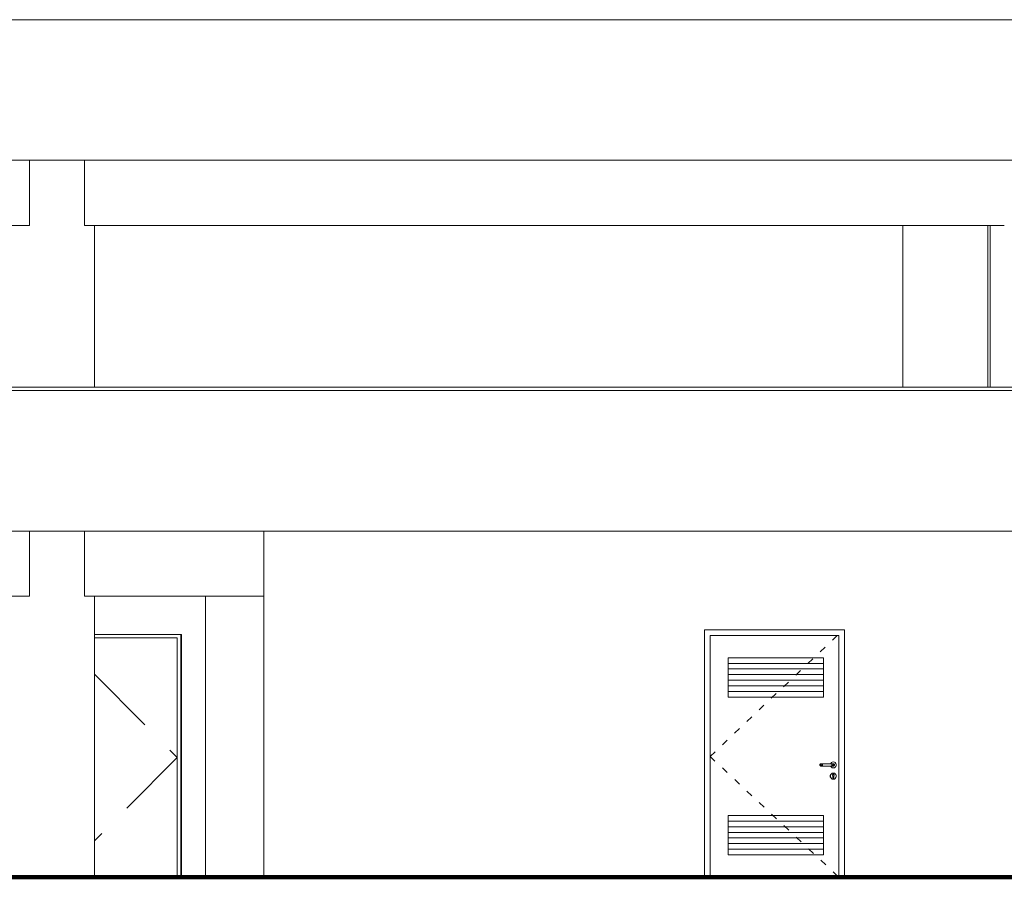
# Model space of a CAD drawing. Header units: millimetres. Extents: x 98865 to 469195, y -12752 to 43452.
# Tile 15 of 98: x 191245 to 200005, y -9900 to -2270. Entities that reach past the tile are written whole.
import ezdxf

# ---------------------------------------------------------------- set-up
doc = ezdxf.new("R2010")
doc.units = ezdxf.units.MM
doc.header["$LTSCALE"] = 0.05
doc.linetypes.add('ACAD_ISO03W100', pattern=[30, 12, -18])
doc.linetypes.add('DASHED', pattern=[19.05, 12.7, -6.35])
doc.layers.get('0').update_dxf_attribs({"lineweight": 0})
doc.layers.add('013 Door & Window', color=7, linetype='Continuous', lineweight=9)
doc.layers.add('CMP door mark', color=1, linetype='Continuous', lineweight=0)

msp = doc.modelspace()

# ---------------------------------------------------------------- linework, layer by layer
at = {"lineweight": 100}
msp.add_line((124014.4, -9899.9), (467117.4, -9899.9), dxfattribs=at)
at = {"color": 7, "lineweight": 0}
for points in [[(126573.3, -2269.9), (436414.4, -2269.9)], [(126623.3, -3519.9), (436364.4, -3519.9)], [(156447.9, -5540), (436414.4, -5540)], [(156447.9, -5570), (436414.4, -5570)], [(156447.9, -6820), (436364.4, -6820)]]:
    msp.add_lwpolyline(points, dxfattribs=at)
at = {"lineweight": 0}
for points in [[(191332.4, -4099.9), (191332.4, -3519.9)], [(191821.3, -4099.9), (191821.3, -3519.9)], [(191332.4, -4099.9), (183153.6, -4099.9)], [(200004.1, -4099.9), (191821.3, -4099.9)], [(191910.2, -5540), (191910.2, -4099.9)], [(199101.4, -4099.9), (199101.4, -5540)], [(199858.5, -4099.9), (199858.5, -5540)], [(199880, -4099.9), (199880, -5540)], [(191332.4, -7399.9), (191332.4, -6820)], [(191821.3, -7399.9), (191821.3, -6820)], [(193418.1, -9899.9), (193418.1, -6820), (208924.1, -6820), (208924.1, -9899.9), (206487.6, -9899.9), (206487.6, -7399.9), (203949.4, -7399.9), (203949.4, -9899.9), (203017.8, -9899.9), (203017.8, -7399.9), (200479.6, -7399.9), (200479.6, -9899.9), (198584.1, -9899.9), (198584.1, -7699.5), (197337.6, -7699.5), (197337.6, -9899.9), (197052.9, -9899.9), (197052.9, -9899.9), (194908.3, -9899.9), (194908.3, -9899.9), (193418.1, -9899.9), (193418.1, -6919.9)], [(191332.4, -7399.9), (183153.6, -7399.9)], [(193418.1, -7399.9), (191821.3, -7399.9)], [(191910.2, -9899.9), (191910.2, -7399.9)], [(192898.8, -9899.9), (192898.8, -7399.9)], [(192685.6, -7739.9), (191910.2, -7739.9)], [(192647.7, -7769.9), (191910.2, -7769.9)], [(192647.7, -9899.9), (192647.7, -7769.9)], [(192677.6, -9899.9), (192677.6, -7739.9)], [(192685.6, -9899.9), (192685.6, -7739.9)]]:
    msp.add_lwpolyline(points, dxfattribs=at)
at = {"color": 0, "lineweight": 0}
msp.add_lwpolyline([(192647.7, -7769.9), (191910.2, -7769.9)], dxfattribs=at)
at = {"layer": '013 Door & Window', "color": 7, "lineweight": 13}
for p, q in [((197337.6, -7699.5, 9.7), (197337.6, -9899.9, 9.7)), ((198584.1, -7699.5, 9.7), (197434.1, -7699.5, 9.7)), ((197387.6, -7749.5, 9.7), (198534.1, -7749.5, 9.7)), ((198534.1, -7749.5, 9.7), (198534.1, -9899.9, 9.7))]:
    msp.add_line(p, q, dxfattribs=at)
at = {"layer": '013 Door & Window', "color": 7, "linetype": 'Continuous', "lineweight": 13}
for p, q in [((198584.1, -9899.9, 9.7), (198584.1, -7699.5, 9.7)), ((197387.6, -9899.9, 9.7), (197387.6, -7749.5, 9.7)), ((198584.1, -9899.9, 9.7), (197434.1, -9899.9, 9.7))]:
    msp.add_line(p, q, dxfattribs=at)
at = {"layer": '013 Door & Window', "color": 8}
for p, q in [((198397.1, -7996.4, 9.7), (197547.1, -7996.4, 9.7)), ((198397.1, -8046.4, 9.7), (197547.1, -8046.4, 9.7)), ((198397.1, -8096.4, 9.7), (197547.1, -8096.4, 9.7)), ((198397.1, -8146.4, 9.7), (197547.1, -8146.4, 9.7)), ((198397.1, -8196.4, 9.7), (197547.1, -8196.4, 9.7)), ((198397.1, -8246.4, 9.7), (197547.1, -8246.4, 9.7)), ((198397.1, -9399.9, 9.7), (197547.1, -9399.9, 9.7)), ((198397.1, -9449.9, 9.7), (197547.1, -9449.9, 9.7)), ((198397.1, -9499.9, 9.7), (197547.1, -9499.9, 9.7)), ((198397.1, -9549.9, 9.7), (197547.1, -9549.9, 9.7)), ((198397.1, -9599.9, 9.7), (197547.1, -9599.9, 9.7)), ((198397.1, -9649.9, 9.7), (197547.1, -9649.9, 9.7))]:
    msp.add_line(p, q, dxfattribs=at)
at = {"layer": '013 Door & Window', "color": 7, "lineweight": 0}
for p, q in [((198364.7, -8896.5, 9.7), (198364.1, -8899.9, 9.7)), ((198364.1, -8899.9, 9.7), (198364.7, -8903.3, 9.7)), ((198366.4, -8893.5, 9.7), (198364.7, -8896.5, 9.7)), ((198364.7, -8903.3, 9.7), (198366.4, -8906.3, 9.7)), ((198369.1, -8891.2, 9.7), (198366.4, -8893.5, 9.7)), ((198366.4, -8906.3, 9.7), (198369.1, -8908.5, 9.7)), ((198367.1, -8899.9, 9.7), (198367.7, -8896.5, 9.7)), ((198367.7, -8896.5, 9.7), (198367.1, -8899.9, 9.7)), ((198367.7, -8903.3, 9.7), (198367.1, -8899.9, 9.7)), ((198367.1, -8899.9, 9.7), (198367.7, -8903.3, 9.7)), ((198367.7, -8896.5, 9.7), (198369.2, -8893.5, 9.7)), ((198369.2, -8893.5, 9.7), (198367.7, -8896.5, 9.7)), ((198369.2, -8906.3, 9.7), (198367.7, -8903.3, 9.7)), ((198367.7, -8903.3, 9.7), (198369.2, -8906.3, 9.7)), ((198372.4, -8890, 9.7), (198369.1, -8891.2, 9.7)), ((198369.1, -8908.5, 9.7), (198372.4, -8909.7, 9.7)), ((198369.2, -8893.5, 9.7), (198371.6, -8891.2, 9.7)), ((198371.6, -8891.2, 9.7), (198369.2, -8893.5, 9.7)), ((198371.6, -8908.5, 9.7), (198369.2, -8906.3, 9.7)), ((198369.2, -8906.3, 9.7), (198371.6, -8908.5, 9.7)), ((198371.6, -8891.2, 9.7), (198374.5, -8890, 9.7)), ((198374.5, -8890, 9.7), (198371.6, -8891.2, 9.7)), ((198374.5, -8909.7, 9.7), (198371.6, -8908.5, 9.7)), ((198371.6, -8908.5, 9.7), (198374.5, -8909.7, 9.7)), ((198374.5, -8890, 9.7), (198372.4, -8890, 9.7)), ((198372.4, -8909.7, 9.7), (198374.5, -8909.7, 9.7)), ((198380.7, -8890, 9.7), (198374.5, -8890, 9.7)), ((198374.5, -8909.7, 9.7), (198380.7, -8909.7, 9.7)), ((198376.4, -8899.9, 9.7), (198376.7, -8896.5, 9.7)), ((198376.7, -8896.5, 9.7), (198376.4, -8899.9, 9.7)), ((198376.7, -8903.3, 9.7), (198376.4, -8899.9, 9.7)), ((198376.4, -8899.9, 9.7), (198376.7, -8903.3, 9.7)), ((198376.7, -8896.5, 9.7), (198377.6, -8893.5, 9.7)), ((198377.6, -8893.5, 9.7), (198376.7, -8896.5, 9.7)), ((198377.6, -8906.3, 9.7), (198376.7, -8903.3, 9.7)), ((198376.7, -8903.3, 9.7), (198377.6, -8906.3, 9.7)), ((198377.6, -8893.5, 9.7), (198379, -8891.2, 9.7)), ((198379, -8891.2, 9.7), (198377.6, -8893.5, 9.7)), ((198379, -8908.5, 9.7), (198377.6, -8906.3, 9.7)), ((198377.6, -8906.3, 9.7), (198379, -8908.5, 9.7)), ((198379, -8891.2, 9.7), (198380.7, -8890, 9.7)), ((198380.7, -8890, 9.7), (198379, -8891.2, 9.7)), ((198380.7, -8909.7, 9.7), (198379, -8908.5, 9.7)), ((198379, -8908.5, 9.7), (198380.7, -8909.7, 9.7)), ((198388.9, -8890, 9.7), (198380.7, -8890, 9.7)), ((198380.7, -8909.7, 9.7), (198388.9, -8909.7, 9.7)), ((198387.8, -8899.9, 9.7), (198387.9, -8896.5, 9.7)), ((198387.9, -8896.5, 9.7), (198387.8, -8899.9, 9.7)), ((198387.9, -8903.3, 9.7), (198387.8, -8899.9, 9.7)), ((198387.8, -8899.9, 9.7), (198387.9, -8903.3, 9.7)), ((198387.9, -8896.5, 9.7), (198388.1, -8893.5, 9.7)), ((198388.1, -8893.5, 9.7), (198387.9, -8896.5, 9.7)), ((198388.1, -8906.3, 9.7), (198387.9, -8903.3, 9.7)), ((198387.9, -8903.3, 9.7), (198388.1, -8906.3, 9.7)), ((198388.1, -8893.5, 9.7), (198388.4, -8891.2, 9.7)), ((198388.4, -8891.2, 9.7), (198388.1, -8893.5, 9.7)), ((198388.4, -8908.5, 9.7), (198388.1, -8906.3, 9.7)), ((198388.1, -8906.3, 9.7), (198388.4, -8908.5, 9.7)), ((198388.4, -8891.2, 9.7), (198388.9, -8890, 9.7)), ((198388.9, -8890, 9.7), (198388.4, -8891.2, 9.7)), ((198388.9, -8909.7, 9.7), (198388.4, -8908.5, 9.7)), ((198388.4, -8908.5, 9.7), (198388.9, -8909.7, 9.7)), ((198469.3, -8890, 9.7), (198388.9, -8890, 9.7)), ((198388.9, -8909.7, 9.7), (198469.3, -8909.7, 9.7)), ((198460.7, -8886.4, 9.7), (198459.4, -8890, 9.7)), ((198459.4, -8890, 9.7), (198485.8, -8890, 9.7)), ((198485.8, -8909.7, 9.7), (198459.4, -8909.7, 9.7)), ((198459.4, -8909.7, 9.7), (198460.7, -8913.4, 9.7)), ((198466.7, -8879.2, 9.7), (198460.7, -8886.4, 9.7)), ((198460.7, -8913.4, 9.7), (198466.7, -8920.6, 9.7)), ((198474.9, -8874.5, 9.7), (198466.7, -8879.2, 9.7)), ((198466.7, -8920.6, 9.7), (198474.9, -8925.3, 9.7)), ((198477.5, -8890, 9.7), (198469.3, -8890, 9.7)), ((198469.3, -8890, 9.7), (198469.8, -8891.2, 9.7)), ((198469.8, -8891.2, 9.7), (198469.3, -8890, 9.7)), ((198469.8, -8908.5, 9.7), (198469.3, -8909.7, 9.7)), ((198469.3, -8909.7, 9.7), (198469.8, -8908.5, 9.7)), ((198469.3, -8909.7, 9.7), (198477.5, -8909.7, 9.7)), ((198469.8, -8891.2, 9.7), (198470.1, -8893.5, 9.7)), ((198470.1, -8893.5, 9.7), (198469.8, -8891.2, 9.7)), ((198470.1, -8906.3, 9.7), (198469.8, -8908.5, 9.7)), ((198469.8, -8908.5, 9.7), (198470.1, -8906.3, 9.7)), ((198470.1, -8893.5, 9.7), (198470.3, -8896.5, 9.7)), ((198470.3, -8896.5, 9.7), (198470.1, -8893.5, 9.7)), ((198470.3, -8903.3, 9.7), (198470.1, -8906.3, 9.7)), ((198470.1, -8906.3, 9.7), (198470.3, -8903.3, 9.7)), ((198470.3, -8896.5, 9.7), (198470.4, -8899.9, 9.7)), ((198470.4, -8899.9, 9.7), (198470.3, -8896.5, 9.7)), ((198470.4, -8899.9, 9.7), (198470.3, -8903.3, 9.7)), ((198470.3, -8903.3, 9.7), (198470.4, -8899.9, 9.7)), ((198484.1, -8872.9, 9.7), (198474.9, -8874.5, 9.7)), ((198474.9, -8925.3, 9.7), (198484.1, -8926.9, 9.7)), ((198483.6, -8890, 9.7), (198477.5, -8890, 9.7)), ((198477.5, -8890, 9.7), (198479.2, -8891.2, 9.7)), ((198479.2, -8891.2, 9.7), (198477.5, -8890, 9.7)), ((198479.2, -8908.5, 9.7), (198477.5, -8909.7, 9.7)), ((198477.5, -8909.7, 9.7), (198479.2, -8908.5, 9.7)), ((198477.5, -8909.7, 9.7), (198483.6, -8909.7, 9.7)), ((198479.2, -8891.2, 9.7), (198480.6, -8893.5, 9.7)), ((198480.6, -8893.5, 9.7), (198479.2, -8891.2, 9.7)), ((198480.6, -8906.3, 9.7), (198479.2, -8908.5, 9.7)), ((198479.2, -8908.5, 9.7), (198480.6, -8906.3, 9.7)), ((198480.6, -8893.5, 9.7), (198481.5, -8896.5, 9.7)), ((198481.5, -8896.5, 9.7), (198480.6, -8893.5, 9.7)), ((198481.5, -8903.3, 9.7), (198480.6, -8906.3, 9.7)), ((198480.6, -8906.3, 9.7), (198481.5, -8903.3, 9.7)), ((198481.5, -8896.5, 9.7), (198481.8, -8899.9, 9.7)), ((198481.8, -8899.9, 9.7), (198481.5, -8896.5, 9.7)), ((198481.8, -8899.9, 9.7), (198481.5, -8903.3, 9.7)), ((198481.5, -8903.3, 9.7), (198481.8, -8899.9, 9.7)), ((198485.8, -8890, 9.7), (198483.6, -8890, 9.7)), ((198483.6, -8890, 9.7), (198486.6, -8891.2, 9.7)), ((198486.6, -8891.2, 9.7), (198483.6, -8890, 9.7)), ((198486.6, -8908.5, 9.7), (198483.6, -8909.7, 9.7)), ((198483.6, -8909.7, 9.7), (198486.6, -8908.5, 9.7)), ((198483.6, -8909.7, 9.7), (198485.8, -8909.7, 9.7)), ((198493.3, -8874.5, 9.7), (198484.1, -8872.9, 9.7)), ((198484.1, -8926.9, 9.7), (198493.3, -8925.3, 9.7)), ((198485.8, -8890, 9.7), (198489.1, -8891.2, 9.7)), ((198489.1, -8891.2, 9.7), (198485.8, -8890, 9.7)), ((198489.1, -8908.5, 9.7), (198485.8, -8909.7, 9.7)), ((198485.8, -8909.7, 9.7), (198489.1, -8908.5, 9.7)), ((198486.6, -8891.2, 9.7), (198489, -8893.5, 9.7)), ((198489, -8893.5, 9.7), (198486.6, -8891.2, 9.7)), ((198489, -8906.3, 9.7), (198486.6, -8908.5, 9.7)), ((198486.6, -8908.5, 9.7), (198489, -8906.3, 9.7)), ((198489, -8893.5, 9.7), (198490.5, -8896.5, 9.7)), ((198490.5, -8896.5, 9.7), (198489, -8893.5, 9.7)), ((198490.5, -8903.3, 9.7), (198489, -8906.3, 9.7)), ((198489, -8906.3, 9.7), (198490.5, -8903.3, 9.7)), ((198489.1, -8891.2, 9.7), (198491.8, -8893.5, 9.7)), ((198491.8, -8893.5, 9.7), (198489.1, -8891.2, 9.7)), ((198491.8, -8906.3, 9.7), (198489.1, -8908.5, 9.7)), ((198489.1, -8908.5, 9.7), (198491.8, -8906.3, 9.7)), ((198490.5, -8896.5, 9.7), (198491.1, -8899.9, 9.7)), ((198491.1, -8899.9, 9.7), (198490.5, -8896.5, 9.7)), ((198491.1, -8899.9, 9.7), (198490.5, -8903.3, 9.7)), ((198490.5, -8903.3, 9.7), (198491.1, -8899.9, 9.7)), ((198491.8, -8893.5, 9.7), (198493.5, -8896.5, 9.7)), ((198493.5, -8896.5, 9.7), (198491.8, -8893.5, 9.7)), ((198493.5, -8903.3, 9.7), (198491.8, -8906.3, 9.7)), ((198491.8, -8906.3, 9.7), (198493.5, -8903.3, 9.7)), ((198501.5, -8879.2, 9.7), (198493.3, -8874.5, 9.7)), ((198493.3, -8925.3, 9.7), (198501.5, -8920.6, 9.7)), ((198493.5, -8896.5, 9.7), (198494.1, -8899.9, 9.7)), ((198494.1, -8899.9, 9.7), (198493.5, -8896.5, 9.7)), ((198494.1, -8899.9, 9.7), (198493.5, -8903.3, 9.7)), ((198493.5, -8903.3, 9.7), (198494.1, -8899.9, 9.7)), ((198507.5, -8886.4, 9.7), (198501.5, -8879.2, 9.7)), ((198501.5, -8920.6, 9.7), (198507.5, -8913.4, 9.7)), ((198510.7, -8895.2, 9.7), (198507.5, -8886.4, 9.7)), ((198507.5, -8913.4, 9.7), (198510.7, -8904.6, 9.7)), ((198510.7, -8904.6, 9.7), (198510.7, -8895.2, 9.7)), ((198460.7, -8986.4, 9.7), (198457.5, -8995.2, 9.7)), ((198457.6, -8995.2, 9.7), (198457.5, -8995.2, 9.7)), ((198457.5, -8995.2, 9.7), (198457.5, -9004.6, 9.7)), ((198457.5, -8995.2, 9.7), (198457.6, -8995.2, 9.7)), ((198457.6, -9004.6, 9.7), (198457.5, -9004.6, 9.7)), ((198457.5, -9004.6, 9.7), (198460.7, -9013.4, 9.7)), ((198457.5, -9004.6, 9.7), (198457.6, -9004.6, 9.7)), ((198457.6, -8995.2, 9.7), (198460.8, -8986.4, 9.7)), ((198460.8, -8986.4, 9.7), (198457.6, -8995.2, 9.7)), ((198457.6, -9004.6, 9.7), (198457.6, -8995.2, 9.7)), ((198457.6, -8995.2, 9.7), (198457.6, -9004.6, 9.7)), ((198460.8, -9013.3, 9.7), (198457.6, -9004.6, 9.7)), ((198457.6, -9004.6, 9.7), (198460.8, -9013.3, 9.7)), ((198466.7, -8979.2, 9.7), (198460.7, -8986.4, 9.7)), ((198460.8, -8986.4, 9.7), (198460.7, -8986.4, 9.7)), ((198460.7, -8986.4, 9.7), (198460.8, -8986.4, 9.7)), ((198460.7, -9013.4, 9.7), (198460.8, -9013.3, 9.7)), ((198460.8, -9013.3, 9.7), (198460.7, -9013.4, 9.7)), ((198460.7, -9013.4, 9.7), (198466.7, -9020.6, 9.7)), ((198460.8, -8986.4, 9.7), (198466.8, -8979.3, 9.7)), ((198466.8, -8979.3, 9.7), (198460.8, -8986.4, 9.7)), ((198460.8, -9013.3, 9.7), (198466.8, -9020.5, 9.7)), ((198466.8, -9020.5, 9.7), (198460.8, -9013.3, 9.7)), ((198474.9, -8974.5, 9.7), (198466.7, -8979.2, 9.7)), ((198466.8, -8979.3, 9.7), (198466.7, -8979.2, 9.7)), ((198466.7, -8979.2, 9.7), (198466.8, -8979.3, 9.7)), ((198466.8, -9020.5, 9.7), (198466.7, -9020.6, 9.7)), ((198466.7, -9020.6, 9.7), (198466.8, -9020.5, 9.7)), ((198466.7, -9020.6, 9.7), (198474.9, -9025.3, 9.7)), ((198466.8, -8979.3, 9.7), (198474.9, -8974.6, 9.7)), ((198474.9, -8974.6, 9.7), (198466.8, -8979.3, 9.7)), ((198466.8, -9020.5, 9.7), (198474.9, -9025.2, 9.7)), ((198474.9, -9025.2, 9.7), (198466.8, -9020.5, 9.7)), ((198484.1, -8972.9, 9.7), (198474.9, -8974.5, 9.7)), ((198474.9, -8974.6, 9.7), (198484.1, -8973, 9.7)), ((198484.1, -8973, 9.7), (198474.9, -8974.6, 9.7)), ((198474.9, -8974.5, 9.7), (198474.9, -8974.6, 9.7)), ((198474.9, -8974.6, 9.7), (198474.9, -8974.5, 9.7)), ((198476.7, -8991, 9.7), (198476.8, -8988.5, 9.7)), ((198476.8, -8988.5, 9.7), (198476.7, -8991, 9.7)), ((198476.7, -8991.1, 9.7), (198476.7, -8991, 9.7)), ((198476.7, -8991, 9.7), (198477.5, -8993.5, 9.7)), ((198477.5, -8993.5, 9.7), (198476.7, -8991.1, 9.7)), ((198476.8, -8988.5, 9.7), (198477.7, -8986.1, 9.7)), ((198477.7, -8986.1, 9.7), (198476.8, -8988.5, 9.7)), ((198479.1, -8995.5, 9.7), (198477.5, -8993.5, 9.7)), ((198477.5, -8993.5, 9.7), (198479.1, -8995.5, 9.7)), ((198479.3, -8984.2, 9.7), (198477.7, -8986.1, 9.7)), ((198477.7, -8986.1, 9.7), (198478.7, -8985, 9.7)), ((198478.7, -8985, 9.7), (198479.3, -8984.2, 9.7)), ((198479.1, -8997, 9.7), (198479.1, -8995.5, 9.7)), ((198479.1, -8995.5, 9.7), (198479.1, -9012.4, 9.7)), ((198479.1, -8999, 9.7), (198479.1, -8997, 9.7)), ((198479.1, -9000.8, 9.7), (198479.1, -8999, 9.7)), ((198479.1, -9002.8, 9.7), (198479.1, -9000.8, 9.7)), ((198479.1, -9005.8, 9.7), (198479.1, -9002.8, 9.7)), ((198479.1, -9012.4, 9.7), (198479.1, -9005.8, 9.7)), ((198479.2, -9013.2, 9.7), (198479.1, -9012.4, 9.7)), ((198479.1, -9012.4, 9.7), (198479.4, -9014.1, 9.7)), ((198479.4, -9014.1, 9.7), (198479.2, -9013.2, 9.7)), ((198479.3, -8984.2, 9.7), (198481.6, -8982.9, 9.7)), ((198481.6, -8982.9, 9.7), (198479.3, -8984.2, 9.7)), ((198480.3, -9015.6, 9.7), (198479.4, -9014.1, 9.7)), ((198479.4, -9014.1, 9.7), (198480.3, -9015.6, 9.7)), ((198481.6, -9016.7, 9.7), (198480.3, -9015.6, 9.7)), ((198480.3, -9015.6, 9.7), (198481.6, -9016.7, 9.7)), ((198481.6, -8982.9, 9.7), (198484.1, -8982.5, 9.7)), ((198484.1, -8982.5, 9.7), (198481.6, -8982.9, 9.7)), ((198483.2, -9017.3, 9.7), (198481.6, -9016.7, 9.7)), ((198481.6, -9016.7, 9.7), (198483.2, -9017.3, 9.7)), ((198484.1, -9017.3, 9.7), (198483.2, -9017.3, 9.7)), ((198483.2, -9017.3, 9.7), (198485, -9017.3, 9.7)), ((198484.1, -8973, 9.7), (198484.1, -8972.9, 9.7)), ((198484.1, -8972.9, 9.7), (198484.1, -8973, 9.7)), ((198493.3, -8974.5, 9.7), (198484.1, -8972.9, 9.7)), ((198493.3, -8974.6, 9.7), (198484.1, -8973, 9.7)), ((198484.1, -8973, 9.7), (198493.3, -8974.6, 9.7)), ((198484.1, -8982.5, 9.7), (198486.6, -8982.9, 9.7)), ((198486.6, -8982.9, 9.7), (198484.1, -8982.5, 9.7)), ((198485, -9017.3, 9.7), (198484.1, -9017.3, 9.7)), ((198486.6, -9016.7, 9.7), (198485, -9017.3, 9.7)), ((198485, -9017.3, 9.7), (198486.6, -9016.7, 9.7)), ((198486.6, -8982.9, 9.7), (198488.8, -8984.2, 9.7)), ((198488.8, -8984.2, 9.7), (198486.6, -8982.9, 9.7)), ((198487.9, -9015.6, 9.7), (198486.6, -9016.7, 9.7)), ((198486.6, -9016.7, 9.7), (198487.9, -9015.6, 9.7)), ((198488.8, -9014.1, 9.7), (198487.9, -9015.6, 9.7)), ((198487.9, -9015.6, 9.7), (198488.8, -9014.1, 9.7)), ((198488.8, -8984.2, 9.7), (198489.5, -8985, 9.7)), ((198489.5, -8985, 9.7), (198488.8, -8984.2, 9.7)), ((198488.8, -9014.1, 9.7), (198489.1, -9012.4, 9.7)), ((198488.9, -9013.2, 9.7), (198488.8, -9014.1, 9.7)), ((198489.1, -9012.4, 9.7), (198488.9, -9013.2, 9.7)), ((198490.7, -8993.5, 9.7), (198489.1, -8995.5, 9.7)), ((198489.1, -8995.5, 9.7), (198490.7, -8993.5, 9.7)), ((198489.1, -8995.5, 9.7), (198489.1, -8997, 9.7)), ((198489.1, -9012.4, 9.7), (198489.1, -8995.5, 9.7)), ((198489.1, -8997, 9.7), (198489.1, -8999, 9.7)), ((198489.1, -8999, 9.7), (198489.1, -9000.8, 9.7)), ((198489.1, -9000.8, 9.7), (198489.1, -9002.8, 9.7)), ((198489.1, -9002.8, 9.7), (198489.1, -9005.8, 9.7)), ((198489.1, -9005.8, 9.7), (198489.1, -9012.4, 9.7)), ((198489.5, -8985, 9.7), (198490.5, -8986.1, 9.7)), ((198490.5, -8986.1, 9.7), (198489.5, -8985, 9.7)), ((198490.5, -8986.1, 9.7), (198491.4, -8988.5, 9.7)), ((198491.4, -8988.5, 9.7), (198490.5, -8986.1, 9.7)), ((198491.5, -8991.1, 9.7), (198490.7, -8993.5, 9.7)), ((198490.7, -8993.5, 9.7), (198491.5, -8991.1, 9.7)), ((198491.4, -8988.5, 9.7), (198491.5, -8991, 9.7)), ((198491.5, -8991, 9.7), (198491.4, -8988.5, 9.7)), ((198491.5, -8991, 9.7), (198491.5, -8991.1, 9.7)), ((198491.5, -8991.1, 9.7), (198491.5, -8991, 9.7)), ((198493.3, -8974.5, 9.7), (198493.3, -8974.6, 9.7)), ((198501.5, -8979.2, 9.7), (198493.3, -8974.5, 9.7)), ((198493.3, -8974.6, 9.7), (198493.3, -8974.5, 9.7)), ((198493.3, -8974.6, 9.7), (198501.4, -8979.3, 9.7)), ((198501.4, -8979.3, 9.7), (198493.3, -8974.6, 9.7)), ((198501.4, -9020.5, 9.7), (198493.3, -9025.2, 9.7)), ((198493.3, -9025.2, 9.7), (198501.4, -9020.5, 9.7)), ((198493.3, -9025.3, 9.7), (198501.5, -9020.6, 9.7)), ((198501.5, -8979.2, 9.7), (198501.4, -8979.3, 9.7)), ((198501.4, -8979.3, 9.7), (198501.5, -8979.2, 9.7)), ((198501.4, -8979.3, 9.7), (198507.4, -8986.4, 9.7)), ((198507.4, -8986.4, 9.7), (198501.4, -8979.3, 9.7)), ((198507.4, -9013.3, 9.7), (198501.4, -9020.5, 9.7)), ((198501.4, -9020.5, 9.7), (198507.4, -9013.3, 9.7)), ((198501.4, -9020.5, 9.7), (198501.5, -9020.6, 9.7)), ((198501.5, -9020.6, 9.7), (198501.4, -9020.5, 9.7)), ((198507.5, -8986.4, 9.7), (198501.5, -8979.2, 9.7)), ((198501.5, -9020.6, 9.7), (198507.5, -9013.4, 9.7)), ((198507.5, -8986.4, 9.7), (198507.4, -8986.4, 9.7)), ((198507.4, -8986.4, 9.7), (198510.6, -8995.2, 9.7)), ((198507.4, -8986.4, 9.7), (198507.5, -8986.4, 9.7)), ((198510.6, -8995.2, 9.7), (198507.4, -8986.4, 9.7)), ((198510.6, -9004.6, 9.7), (198507.4, -9013.3, 9.7)), ((198507.4, -9013.3, 9.7), (198510.6, -9004.6, 9.7)), ((198507.4, -9013.3, 9.7), (198507.5, -9013.4, 9.7)), ((198507.5, -9013.4, 9.7), (198507.4, -9013.3, 9.7)), ((198510.7, -8995.2, 9.7), (198507.5, -8986.4, 9.7)), ((198507.5, -9013.4, 9.7), (198510.7, -9004.6, 9.7)), ((198510.6, -8995.2, 9.7), (198510.7, -8995.2, 9.7)), ((198510.7, -8995.2, 9.7), (198510.6, -8995.2, 9.7)), ((198510.6, -8995.2, 9.7), (198510.6, -9004.6, 9.7)), ((198510.6, -9004.6, 9.7), (198510.6, -8995.2, 9.7)), ((198510.6, -9004.6, 9.7), (198510.7, -9004.6, 9.7)), ((198510.7, -9004.6, 9.7), (198510.6, -9004.6, 9.7)), ((198510.7, -9004.6, 9.7), (198510.7, -8995.2, 9.7)), ((198484.1, -9026.8, 9.7), (198474.9, -9025.2, 9.7)), ((198474.9, -9025.2, 9.7), (198474.9, -9025.3, 9.7)), ((198474.9, -9025.2, 9.7), (198484.1, -9026.8, 9.7)), ((198474.9, -9025.3, 9.7), (198474.9, -9025.2, 9.7)), ((198474.9, -9025.3, 9.7), (198484.1, -9026.9, 9.7)), ((198493.3, -9025.2, 9.7), (198484.1, -9026.8, 9.7)), ((198484.1, -9026.8, 9.7), (198493.3, -9025.2, 9.7)), ((198484.1, -9026.9, 9.7), (198493.3, -9025.3, 9.7)), ((198484.1, -9026.8, 9.7), (198484.1, -9026.9, 9.7)), ((198484.1, -9026.9, 9.7), (198484.1, -9026.8, 9.7)), ((198493.3, -9025.2, 9.7), (198493.3, -9025.3, 9.7)), ((198493.3, -9025.3, 9.7), (198493.3, -9025.2, 9.7))]:
    msp.add_line(p, q, dxfattribs=at)
at = {"layer": '013 Door & Window', "color": 7, "linetype": 'Continuous', "lineweight": 0}
for p, q in [((198364.7, -8896.5, 9.7), (198364.1, -8899.9, 9.7)), ((198364.1, -8899.9, 9.7), (198364.7, -8903.3, 9.7)), ((198366.4, -8893.5, 9.7), (198364.7, -8896.5, 9.7)), ((198364.7, -8903.3, 9.7), (198366.4, -8906.3, 9.7)), ((198369.1, -8891.2, 9.7), (198366.4, -8893.5, 9.7)), ((198366.4, -8906.3, 9.7), (198369.1, -8908.5, 9.7)), ((198367.7, -8896.5, 9.7), (198367.1, -8899.9, 9.7)), ((198367.1, -8899.9, 9.7), (198367.7, -8903.3, 9.7)), ((198369.2, -8893.5, 9.7), (198367.7, -8896.5, 9.7)), ((198367.7, -8903.3, 9.7), (198369.2, -8906.3, 9.7)), ((198372.4, -8890, 9.7), (198369.1, -8891.2, 9.7)), ((198369.1, -8908.5, 9.7), (198372.4, -8909.7, 9.7)), ((198371.6, -8891.2, 9.7), (198369.2, -8893.5, 9.7)), ((198369.2, -8906.3, 9.7), (198371.6, -8908.5, 9.7)), ((198374.5, -8890, 9.7), (198372.4, -8890, 9.7)), ((198374.5, -8909.7, 9.7), (198372.4, -8909.7, 9.7)), ((198380.7, -8890, 9.7), (198374.5, -8890, 9.7)), ((198380.7, -8909.7, 9.7), (198374.5, -8909.7, 9.7)), ((198376.7, -8896.5, 9.7), (198376.4, -8899.9, 9.7)), ((198376.4, -8899.9, 9.7), (198376.7, -8903.3, 9.7)), ((198377.6, -8893.5, 9.7), (198376.7, -8896.5, 9.7)), ((198376.7, -8903.3, 9.7), (198377.6, -8906.3, 9.7)), ((198379, -8891.2, 9.7), (198377.6, -8893.5, 9.7)), ((198377.6, -8906.3, 9.7), (198379, -8908.5, 9.7)), ((198388.9, -8890, 9.7), (198380.7, -8890, 9.7)), ((198388.9, -8909.7, 9.7), (198380.7, -8909.7, 9.7)), ((198469.3, -8890, 9.7), (198388.9, -8890, 9.7)), ((198469.3, -8909.7, 9.7), (198388.9, -8909.7, 9.7)), ((198459.4, -8890, 9.7), (198460.7, -8886.4, 9.7)), ((198460.7, -8913.4, 9.7), (198459.4, -8909.7, 9.7)), ((198460.7, -8886.4, 9.7), (198466.7, -8879.2, 9.7)), ((198466.7, -8920.6, 9.7), (198460.7, -8913.4, 9.7)), ((198466.7, -8879.2, 9.7), (198474.9, -8874.5, 9.7)), ((198474.9, -8925.3, 9.7), (198466.7, -8920.6, 9.7)), ((198477.5, -8890, 9.7), (198469.3, -8890, 9.7)), ((198477.5, -8909.7, 9.7), (198469.3, -8909.7, 9.7)), ((198474.9, -8874.5, 9.7), (198484.1, -8872.9, 9.7)), ((198484.1, -8926.9, 9.7), (198474.9, -8925.3, 9.7)), ((198483.6, -8890, 9.7), (198477.5, -8890, 9.7)), ((198483.6, -8909.7, 9.7), (198477.5, -8909.7, 9.7)), ((198479.2, -8891.2, 9.7), (198480.6, -8893.5, 9.7)), ((198480.6, -8906.3, 9.7), (198479.2, -8908.5, 9.7)), ((198480.6, -8893.5, 9.7), (198481.5, -8896.5, 9.7)), ((198481.5, -8903.3, 9.7), (198480.6, -8906.3, 9.7)), ((198481.5, -8896.5, 9.7), (198481.8, -8899.9, 9.7)), ((198481.8, -8899.9, 9.7), (198481.5, -8903.3, 9.7)), ((198485.8, -8890, 9.7), (198483.6, -8890, 9.7)), ((198485.8, -8909.7, 9.7), (198483.6, -8909.7, 9.7)), ((198484.1, -8872.9, 9.7), (198493.3, -8874.5, 9.7)), ((198493.3, -8925.3, 9.7), (198484.1, -8926.9, 9.7)), ((198485.8, -8890, 9.7), (198489.1, -8891.2, 9.7)), ((198489.1, -8908.5, 9.7), (198485.8, -8909.7, 9.7)), ((198486.6, -8891.2, 9.7), (198489, -8893.5, 9.7)), ((198489, -8906.3, 9.7), (198486.6, -8908.5, 9.7)), ((198489, -8893.5, 9.7), (198490.5, -8896.5, 9.7)), ((198490.5, -8903.3, 9.7), (198489, -8906.3, 9.7)), ((198489.1, -8891.2, 9.7), (198491.8, -8893.5, 9.7)), ((198491.8, -8906.3, 9.7), (198489.1, -8908.5, 9.7)), ((198490.5, -8896.5, 9.7), (198491.1, -8899.9, 9.7)), ((198491.1, -8899.9, 9.7), (198490.5, -8903.3, 9.7)), ((198491.8, -8893.5, 9.7), (198493.5, -8896.5, 9.7)), ((198493.5, -8903.3, 9.7), (198491.8, -8906.3, 9.7)), ((198493.3, -8874.5, 9.7), (198501.5, -8879.2, 9.7)), ((198501.5, -8920.6, 9.7), (198493.3, -8925.3, 9.7)), ((198493.5, -8896.5, 9.7), (198494.1, -8899.9, 9.7)), ((198494.1, -8899.9, 9.7), (198493.5, -8903.3, 9.7)), ((198501.5, -8879.2, 9.7), (198507.5, -8886.4, 9.7)), ((198507.5, -8913.4, 9.7), (198501.5, -8920.6, 9.7)), ((198507.5, -8886.4, 9.7), (198510.7, -8895.2, 9.7)), ((198510.7, -8904.6, 9.7), (198507.5, -8913.4, 9.7)), ((198510.7, -8895.2, 9.7), (198510.7, -8904.6, 9.7)), ((198457.5, -8995.2, 9.7), (198460.7, -8986.4, 9.7)), ((198457.5, -9004.6, 9.7), (198457.5, -8995.2, 9.7)), ((198460.7, -9013.4, 9.7), (198457.5, -9004.6, 9.7)), ((198460.7, -8986.4, 9.7), (198466.7, -8979.2, 9.7)), ((198466.7, -9020.6, 9.7), (198460.7, -9013.4, 9.7)), ((198466.7, -8979.2, 9.7), (198474.9, -8974.5, 9.7)), ((198474.9, -9025.3, 9.7), (198466.7, -9020.6, 9.7)), ((198474.9, -8974.5, 9.7), (198484.1, -8972.9, 9.7)), ((198476.8, -8988.5, 9.7), (198476.7, -8991, 9.7)), ((198476.7, -8991, 9.7), (198476.7, -8991.1, 9.7)), ((198477.5, -8993.5, 9.7), (198476.7, -8991.1, 9.7)), ((198477.7, -8986.1, 9.7), (198476.8, -8988.5, 9.7)), ((198478.7, -8985, 9.7), (198477.7, -8986.1, 9.7)), ((198479.3, -8984.2, 9.7), (198478.7, -8985, 9.7)), ((198479.1, -8997, 9.7), (198479.1, -8995.5, 9.7)), ((198479.1, -8997, 9.7), (198479.1, -8999, 9.7)), ((198479.1, -8999, 9.7), (198479.1, -9000.8, 9.7)), ((198479.1, -9000.8, 9.7), (198479.1, -9002.8, 9.7)), ((198479.1, -9002.8, 9.7), (198479.1, -9005.8, 9.7)), ((198479.1, -9005.8, 9.7), (198479.1, -9012.4, 9.7)), ((198479.2, -9013.2, 9.7), (198479.1, -9012.4, 9.7)), ((198479.2, -9013.2, 9.7), (198479.4, -9014.1, 9.7)), ((198481.6, -8982.9, 9.7), (198479.3, -8984.2, 9.7)), ((198480.3, -9015.6, 9.7), (198479.4, -9014.1, 9.7)), ((198481.6, -9016.7, 9.7), (198480.3, -9015.6, 9.7)), ((198484.1, -8982.5, 9.7), (198481.6, -8982.9, 9.7)), ((198483.2, -9017.3, 9.7), (198481.6, -9016.7, 9.7)), ((198484.1, -9017.3, 9.7), (198483.2, -9017.3, 9.7)), ((198484.1, -8972.9, 9.7), (198493.3, -8974.5, 9.7)), ((198486.6, -8982.9, 9.7), (198484.1, -8982.5, 9.7)), ((198484.1, -9017.3, 9.7), (198485, -9017.3, 9.7)), ((198486.6, -9016.7, 9.7), (198485, -9017.3, 9.7)), ((198488.8, -8984.2, 9.7), (198486.6, -8982.9, 9.7)), ((198487.9, -9015.6, 9.7), (198486.6, -9016.7, 9.7)), ((198488.8, -9014.1, 9.7), (198487.9, -9015.6, 9.7)), ((198489.5, -8985, 9.7), (198488.8, -8984.2, 9.7)), ((198488.9, -9013.2, 9.7), (198488.8, -9014.1, 9.7)), ((198488.9, -9013.2, 9.7), (198489.1, -9012.4, 9.7)), ((198489.1, -8995.5, 9.7), (198490.7, -8993.5, 9.7)), ((198489.1, -8995.5, 9.7), (198489.1, -8997, 9.7)), ((198489.1, -8997, 9.7), (198489.1, -8999, 9.7)), ((198489.1, -8999, 9.7), (198489.1, -9000.8, 9.7)), ((198489.1, -9000.8, 9.7), (198489.1, -9002.8, 9.7)), ((198489.1, -9002.8, 9.7), (198489.1, -9005.8, 9.7)), ((198489.1, -9005.8, 9.7), (198489.1, -9012.4, 9.7)), ((198490.5, -8986.1, 9.7), (198489.5, -8985, 9.7)), ((198491.4, -8988.5, 9.7), (198490.5, -8986.1, 9.7)), ((198490.7, -8993.5, 9.7), (198491.5, -8991.1, 9.7)), ((198491.5, -8991, 9.7), (198491.4, -8988.5, 9.7)), ((198491.5, -8991, 9.7), (198491.5, -8991.1, 9.7)), ((198493.3, -8974.5, 9.7), (198501.5, -8979.2, 9.7)), ((198501.5, -9020.6, 9.7), (198493.3, -9025.3, 9.7)), ((198501.5, -8979.2, 9.7), (198507.5, -8986.4, 9.7)), ((198507.5, -9013.4, 9.7), (198501.5, -9020.6, 9.7)), ((198507.5, -8986.4, 9.7), (198510.7, -8995.2, 9.7)), ((198510.7, -9004.6, 9.7), (198507.5, -9013.4, 9.7)), ((198510.7, -8995.2, 9.7), (198510.7, -9004.6, 9.7)), ((198484.1, -9026.9, 9.7), (198474.9, -9025.3, 9.7)), ((198493.3, -9025.3, 9.7), (198484.1, -9026.9, 9.7))]:
    msp.add_line(p, q, dxfattribs=at)
at = {"layer": '013 Door & Window', "color": 8, "elevation": 9.7}
for points in [[(197547.1, -7946.4), (198397.1, -7946.4), (198397.1, -8296.4), (197547.1, -8296.4)], [(197547.1, -9349.9), (198397.1, -9349.9), (198397.1, -9699.9), (197547.1, -9699.9)]]:
    msp.add_lwpolyline(points, close=True, dxfattribs=at)
at = {"layer": 'CMP door mark', "color": 8, "linetype": 'ACAD_ISO03W100', "ltscale": 100, "elevation": 9.7}
msp.add_lwpolyline([(198519.8, -7749.5), (197387.6, -8824.7), (198534.1, -9899.9)], dxfattribs=at)
at = {"layer": 'CMP door mark', "color": 8, "linetype": 'DASHED', "ltscale": 1000, "elevation": 9.7}
msp.add_lwpolyline([(191910.2, -8093.9), (192647.7, -8834.9), (191910.2, -9575.9)], dxfattribs=at)

doc.saveas('drawing.dxf')
